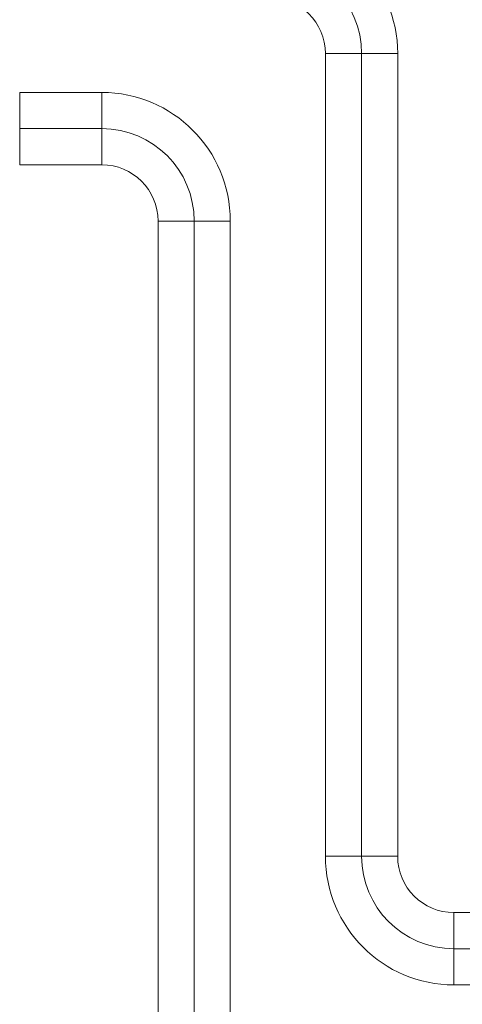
# Model space of a CAD drawing. Header units: millimetres. Extents: x -15323 to 178630, y 30684 to 65973.
# Tile 3 of 21: x -7307 to -6646, y 56145 to 57614. Entities that reach past the tile are written whole.
import ezdxf

# ---------------------------------------------------------------- set-up
doc = ezdxf.new("R2010")
doc.units = ezdxf.units.MM
doc.linetypes.add('DIVIDE', pattern=[31.75, 12.7, -6.35, 0, -6.35, 0, -6.35])
doc.layers.add('00 mar út', color=1, linetype='DIVIDE', lineweight=20)

msp = doc.modelspace()

# ---------------------------------------------------------------- linework, layer by layer
at = {"layer": '00 mar út', "linetype": 'ByBlock', "ltscale": 10}
for p, q in [((-6850.4, 56365.6), (-6850.4, 57563.8)), ((-6850.4, 57563.8), (-6742.4, 57563.8)), ((-6742.4, 57563.8), (-6850.4, 57563.8)), ((-6796.4, 56365.6), (-6796.4, 57563.8)), ((-6742.4, 57563.8), (-6742.4, 56365.6)), ((-7307, 57505.8), (-7184.4, 57505.8)), ((-7307, 57397.8), (-7307, 57505.8)), ((-7184.4, 57397.8), (-7184.4, 57505.8)), ((-7184.4, 57397.8), (-7184.4, 57505.8)), ((-7184.4, 57451.8), (-7307, 57451.8)), ((-7184.4, 57397.8), (-7307, 57397.8)), ((-7100.4, 56115.6), (-7100.4, 57313.8)), ((-7100.4, 57313.8), (-6992.4, 57313.8)), ((-6992.4, 57313.8), (-7100.4, 57313.8)), ((-7046.4, 56115.6), (-7046.4, 57313.8)), ((-6992.4, 57313.8), (-6992.4, 56115.6)), ((-6742.4, 56365.6), (-6850.4, 56365.6)), ((-6850.4, 56365.6), (-6742.4, 56365.6)), ((-6658.4, 56173.6), (-6658.4, 56281.6)), ((-6658.4, 56281.6), (-4494.8, 56281.6)), ((-6658.4, 56173.6), (-6658.4, 56281.6)), ((-4494.8, 56227.6), (-6658.4, 56227.6)), ((-4494.8, 56173.6), (-6658.4, 56173.6))]:
    msp.add_line(p, q, dxfattribs=at)
for centre, radius, start, end in [((-6934.4, 57563.8), 192, 0, 90), ((-6934.4, 57563.8), 138, 0, 90), ((-6934.4, 57563.8), 84, 0, 90), ((-7184.4, 57313.8), 192, 0, 90), ((-7184.4, 57313.8), 138, 0, 90), ((-7184.4, 57313.8), 84, 0, 90), ((-6658.4, 56365.6), 192, 180, 270), ((-6658.4, 56365.6), 138, 180, 270), ((-6658.4, 56365.6), 84, 180, 270)]:
    msp.add_arc(centre, radius, start, end, dxfattribs=at)

doc.saveas('drawing.dxf')
